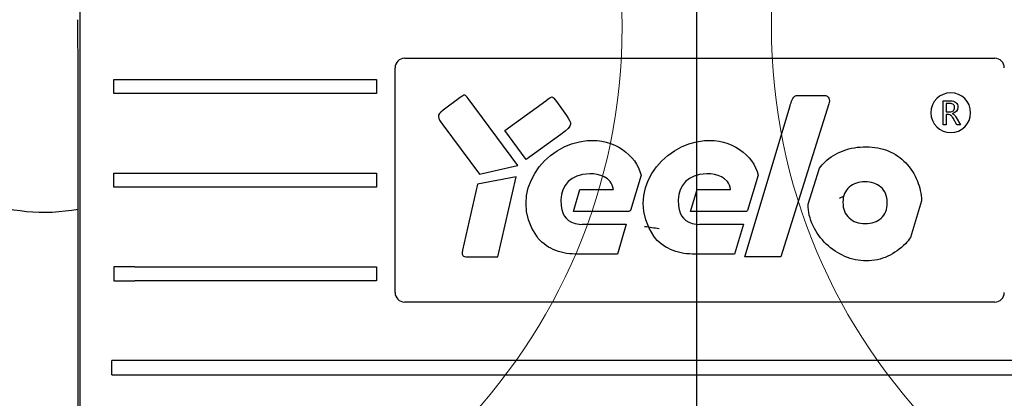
# Model space of a CAD drawing. Header units: millimetres. Extents: x 7592 to 10531, y 3981 to 6059.
# Tile 10 of 130: x 8731 to 8837, y 5642 to 5683. Entities that reach past the tile are written whole.
import ezdxf
from ezdxf.lldxf.tags import DXFTag

# ---------------------------------------------------------------- set-up
doc = ezdxf.new("R2010")
doc.units = ezdxf.units.MM
tags = doc.linetypes.add('DASHED', pattern=[25.72, 12.86, -12.86]).pattern_tags.tags
tags[6:7] = [DXFTag(74, 4), DXFTag(75, 0), DXFTag(340, '0'), DXFTag(46, 0.0), DXFTag(50, 0.0), DXFTag(44, 0.0), DXFTag(45, 0.0)]
tags[4:5] = [DXFTag(74, 4), DXFTag(75, 0), DXFTag(340, '0'), DXFTag(46, 0.0), DXFTag(50, 0.0), DXFTag(44, 0.0), DXFTag(45, 0.0)]
doc.dimstyles.get("Standard").update_dxf_attribs({"dimtxt": 20, "dimasz": 10, "dimexe": 8, "dimexo": 8, "dimgap": 10, "dimtad": 0, "dimtih": 1, "dimtoh": 1, "dimdsep": 46, "dimtxsty": 'Standard', "dimcen": 0.09, "dimadec": 0, "dimazin": 0, "dimtfac": 1, "dimtofl": 0, "dimtmove": 0, "dimatfit": 3, "dimfxl": 0, "dimtolj": 1, "dimtzin": 0, "dimarcsym": 0})

# ---------------------------------------------------------------- blocks, each defined once
blk = doc.blocks.new('*D17')
at = {"color": 0, "lineweight": -2}
for p, q in [((8300.9, 5564.1), (8300.9, 5784.16)), ((8803.9, 5556.6), (8803.9, 5784.16)), ((8310.9, 5776.16), (8517.4, 5776.16)), ((8793.9, 5776.16), (8587.4, 5776.16))]:
    blk.add_line(p, q, dxfattribs=at)
at = {"color": 0, "lineweight": 18}
for points in [[(8310.9, 5777.83), (8310.9, 5774.5), (8300.9, 5776.16)], [(8793.9, 5777.83), (8793.9, 5774.5), (8803.9, 5776.16)]]:
    blk.add_solid(points, dxfattribs=at)
at = {"layer": 'Defpoints', "color": 0, "lineweight": 18}
for p in [(8803.9, 5776.16), (8300.9, 5556.1), (8803.9, 5548.6)]:
    blk.add_point(p, dxfattribs=at)
at = {"color": 0, "lineweight": 18, "insert": (8552.4, 5776.16), "char_height": 20, "attachment_point": 5}
blk.add_mtext('\\A1;503', dxfattribs=at)
blk = doc.blocks.new('*D18')
at = {"color": 0, "lineweight": -2}
for p, q in [((8174.4, 5667.5), (8174.4, 5838.25)), ((8935.9, 5690.04), (8935.9, 5838.25)), ((8184.4, 5830.25), (8518.49, 5830.25)), ((8925.9, 5830.25), (8591.82, 5830.25))]:
    blk.add_line(p, q, dxfattribs=at)
at = {"color": 0, "lineweight": 18}
for points in [[(8184.4, 5831.91), (8184.4, 5828.58), (8174.4, 5830.25)], [(8925.9, 5831.91), (8925.9, 5828.58), (8935.9, 5830.25)]]:
    blk.add_solid(points, dxfattribs=at)
at = {"layer": 'Defpoints', "color": 0, "lineweight": 18}
for p in [(8935.9, 5830.25), (8935.9, 5682.04), (8174.4, 5659.5)]:
    blk.add_point(p, dxfattribs=at)
at = {"color": 0, "lineweight": 18, "insert": (8555.15, 5830.25), "char_height": 20, "attachment_point": 5}
blk.add_mtext('\\A1;762', dxfattribs=at)

msp = doc.modelspace()

# ---------------------------------------------------------------- linework, layer by layer
at = {"linetype": 'Continuous'}
for p, q in [((8737.79, 5613.911), (8737.79, 5695.956)), ((8772.562, 5678.644), (8835.877, 5678.644)), ((8771.557, 5653.519), (8771.557, 5677.639)), ((8741.407, 5676.383), (8743.654, 5676.383)), ((8741.407, 5674.875), (8741.407, 5676.383)), ((8743.654, 5676.383), (8768.141, 5676.383)), ((8768.141, 5676.383), (8769.557, 5676.383)), ((8769.557, 5676.383), (8769.557, 5674.875)), ((8743.654, 5674.875), (8741.407, 5674.875)), ((8768.141, 5674.875), (8743.654, 5674.875)), ((8769.557, 5674.875), (8768.141, 5674.875)), ((8737.573, 5613.697), (8737.573, 5667.71)), ((8741.407, 5666.333), (8743.654, 5666.333)), ((8741.407, 5664.825), (8741.407, 5666.333)), ((8743.654, 5666.333), (8768.141, 5666.333)), ((8768.141, 5666.333), (8769.557, 5666.333)), ((8769.557, 5666.333), (8769.557, 5664.825)), ((8743.654, 5664.825), (8741.407, 5664.825)), ((8768.141, 5664.825), (8743.654, 5664.825)), ((8769.557, 5664.825), (8768.141, 5664.825)), ((8743.654, 5656.283), (8741.407, 5656.283)), ((8741.407, 5656.283), (8741.407, 5654.775)), ((8743.654, 5656.283), (8768.141, 5656.283)), ((8768.141, 5656.283), (8769.557, 5656.283)), ((8769.557, 5656.283), (8769.557, 5654.775)), ((8741.407, 5654.775), (8743.654, 5654.775)), ((8768.141, 5654.775), (8743.654, 5654.775)), ((8769.557, 5654.775), (8768.141, 5654.775)), ((8835.877, 5652.514), (8772.562, 5652.514)), ((8743.417, 5646.233), (8741.169, 5646.233)), ((8741.169, 5644.725), (8741.169, 5646.233)), ((8865.021, 5646.233), (8743.417, 5646.233)), ((8741.169, 5644.725), (8743.417, 5644.725)), ((8743.417, 5644.725), (8865.021, 5644.725))]:
    msp.add_line(p, q, dxfattribs=at)
at = {"linetype": 'DASHED', "lineweight": 18}
for centre in [(8733.905, 5682.045), (8873.905, 5682.045)]:
    msp.add_circle(centre, 62, dxfattribs=at)
at = {"linetype": 'Continuous'}
for centre, radius, start, end in [((8733.905, 5682.045), 19.9, 90, 280.62), ((8772.562, 5677.639), 1.005, 90, 180), ((8835.877, 5677.639), 1.005, 0, 90), ((8772.562, 5653.519), 1.005, 180, 270), ((8835.877, 5653.519), 1.005, 270, 0)]:
    msp.add_arc(centre, radius, start, end, dxfattribs=at)
msp.add_ellipse((8737.52, 5667.71), major_axis=(0, 15.075), ratio=0.0034907, start_param=4.712389, end_param=6.265732, dxfattribs=at)
for points, knots in [([(8784.715, 5667.159), (8784.715, 5667.159), (8779.399, 5674.339), (8779.399, 5674.339), (8779.064, 5674.791), (8779.016, 5674.782), (8778.54, 5674.43), (8778.54, 5674.43), (8776.712, 5673.076), (8776.712, 5673.076), (8775.979, 5672.533), (8776.1, 5672.289), (8776.666, 5671.526), (8776.666, 5671.526), (8780.589, 5666.228), (8780.589, 5666.228), (8780.589, 5666.228), (8780.603, 5666.209), (8780.603, 5666.209)], [0, 0, 0, 0, 0.1666667, 0.1666667, 0.1666667, 0.3333333, 0.3333333, 0.3333333, 0.5, 0.5, 0.5, 0.6666667, 0.6666667, 0.6666667, 0.8333333, 0.8333333, 0.8333333, 1, 1, 1, 1]), ([(8783.305, 5670.903), (8783.305, 5670.903), (8787.72, 5674.101), (8787.72, 5674.101), (8788.48, 5674.652), (8788.39, 5674.641), (8788.856, 5673.997), (8788.856, 5673.997), (8789.94, 5672.5), (8789.94, 5672.5), (8790.461, 5671.668), (8790.772, 5671.532), (8789.322, 5670.481), (8789.322, 5670.481), (8785.609, 5667.793), (8785.609, 5667.793)], [0, 0, 0, 0, 0.2, 0.2, 0.2, 0.4, 0.4, 0.4, 0.6, 0.6, 0.6, 0.8, 0.8, 0.8, 1, 1, 1, 1]), ([(8813.959, 5673.716), (8814.093, 5674.116), (8814.205, 5674.663), (8814.748, 5674.663), (8814.748, 5674.663), (8817.557, 5674.663), (8817.557, 5674.663), (8818.134, 5674.663), (8818.198, 5674.199), (8818.078, 5673.752), (8818.078, 5673.752), (8812.911, 5657.367), (8812.911, 5657.367)], [0, 0, 0, 0, 0.25, 0.25, 0.25, 0.5, 0.5, 0.5, 0.75, 0.75, 0.75, 1, 1, 1, 1]), ([(8831.138, 5674.943), (8832.316, 5674.943), (8833.271, 5673.988), (8833.271, 5671.631), (8832.316, 5670.676), (8829.96, 5670.676), (8829.005, 5671.631), (8829.005, 5672.81), (8829.005, 5673.988), (8829.96, 5674.943), (8831.138, 5674.943)], [0, 0, 0, 0, 0.2, 0.2, 0.4, 0.4, 0.6, 0.6, 0.6, 1, 1, 1, 1]), ([(8830.324, 5674.094), (8830.324, 5674.094), (8831.107, 5674.094), (8831.107, 5674.094), (8831.357, 5674.094), (8831.553, 5674.034), (8831.694, 5673.913)], [0, 0, 0, 0, 0.5, 0.5, 0.5, 1, 1, 1, 1]), ([(8809.046, 5657.367), (8809.046, 5657.367), (8813.907, 5673.56), (8813.907, 5673.56), (8813.919, 5673.609), (8813.943, 5673.667), (8813.959, 5673.716)], [0, 0, 0, 0, 0.5, 0.5, 0.5, 1, 1, 1, 1]), ([(8831.429, 5673.691), (8831.343, 5673.766), (8831.217, 5673.804), (8831.052, 5673.804), (8831.052, 5673.804), (8830.656, 5673.804), (8830.656, 5673.804)], [0, 0, 0, 0, 0.3333333, 0.3333333, 0.3333333, 1, 1, 1, 1]), ([(8830.656, 5672.896), (8830.656, 5672.896), (8831.047, 5672.896), (8831.047, 5672.896), (8831.199, 5672.896), (8831.322, 5672.941), (8831.416, 5673.029)], [0, 0, 0, 0, 0.5, 0.5, 0.5, 1, 1, 1, 1]), ([(8831.694, 5673.913), (8831.836, 5673.793), (8831.906, 5673.624), (8831.906, 5673.407), (8831.906, 5673.051), (8831.716, 5672.82), (8831.336, 5672.714)], [0, 0, 0, 0, 0.5, 0.5, 0.5, 1, 1, 1, 1]), ([(8831.416, 5673.029), (8831.511, 5673.118), (8831.558, 5673.234), (8831.558, 5673.377), (8831.558, 5673.511), (8831.515, 5673.616), (8831.429, 5673.691)], [0, 0, 0, 0, 0.5, 0.5, 0.5, 1, 1, 1, 1]), ([(8831.148, 5672.529), (8831.078, 5672.581), (8830.993, 5672.606), (8830.895, 5672.606), (8830.895, 5672.606), (8830.656, 5672.606), (8830.656, 5672.606)], [0, 0, 0, 0, 0.5, 0.5, 0.5, 1, 1, 1, 1]), ([(8831.808, 5671.525), (8831.808, 5671.525), (8831.382, 5672.238), (8831.382, 5672.238), (8831.297, 5672.381), (8831.219, 5672.477), (8831.148, 5672.529)], [0, 0, 0, 0, 0.5, 0.5, 0.5, 1, 1, 1, 1]), ([(8831.519, 5672.578), (8831.571, 5672.523), (8831.637, 5672.428), (8831.719, 5672.294), (8831.719, 5672.294), (8832.2, 5671.525), (8832.2, 5671.525)], [0, 0, 0, 0, 0.3333333, 0.3333333, 0.3333333, 1, 1, 1, 1]), ([(8792.166, 5669.829), (8795.035, 5670.056), (8797.403, 5668.28), (8797.926, 5666.108), (8797.926, 5666.108), (8796.791, 5662.328), (8796.791, 5662.328), (8796.758, 5662.294), (8796.726, 5662.259), (8796.691, 5662.224)], [0, 0, 0, 0, 0.3333333, 0.3333333, 0.3333333, 0.6666667, 0.6666667, 0.6666667, 1, 1, 1, 1]), ([(8804.736, 5669.829), (8807.605, 5670.056), (8809.973, 5668.28), (8810.496, 5666.108), (8810.496, 5666.108), (8809.361, 5662.328), (8809.361, 5662.328), (8809.328, 5662.294), (8809.295, 5662.259), (8809.261, 5662.224)], [0, 0, 0, 0, 0.3333333, 0.3333333, 0.3333333, 0.6666667, 0.6666667, 0.6666667, 1, 1, 1, 1]), ([(8819.618, 5668.739), (8820.375, 5669.017), (8821.202, 5669.159), (8822.096, 5669.159), (8822.928, 5669.159), (8823.706, 5669.009), (8824.432, 5668.708)], [0, 0, 0, 0, 0.5, 0.5, 0.5, 1, 1, 1, 1]), ([(8816.376, 5660.683), (8816.015, 5661.418), (8815.834, 5662.187), (8815.832, 5662.997), (8815.832, 5662.997), (8817.053, 5666.868), (8817.053, 5666.868)], [0, 0, 0, 0, 0.3333333, 0.3333333, 0.3333333, 1, 1, 1, 1]), ([(8780.401, 5665.145), (8780.401, 5665.145), (8778.799, 5658.074), (8778.799, 5658.074), (8778.626, 5657.311), (8778.986, 5657.368), (8779.47, 5657.368), (8779.47, 5657.368), (8782.572, 5657.368), (8782.572, 5657.368)], [0, 0, 0, 0, 0.3333333, 0.3333333, 0.3333333, 0.6666667, 0.6666667, 0.6666667, 1, 1, 1, 1]), ([(8823.644, 5664.841), (8823.188, 5665.226), (8822.618, 5665.416), (8821.936, 5665.416), (8821.273, 5665.416), (8820.711, 5665.226), (8820.256, 5664.841)], [0, 0, 0, 0, 0.5, 0.5, 0.5, 1, 1, 1, 1]), ([(8823.675, 5661.506), (8824.109, 5661.891), (8824.325, 5662.448), (8824.325, 5663.899), (8824.1, 5664.456), (8823.644, 5664.841)], [0, 0, 0, 0, 0.5, 0.5, 1, 1, 1, 1]), ([(8827.564, 5665.474), (8827.827, 5664.819), (8827.975, 5664.116), (8828.008, 5663.362), (8828.008, 5663.362), (8826.827, 5659.428), (8826.827, 5659.428), (8826.658, 5659.194), (8826.473, 5658.972), (8826.272, 5658.763)], [0, 0, 0, 0, 0.3333333, 0.3333333, 0.3333333, 0.6666667, 0.6666667, 0.6666667, 1, 1, 1, 1]), ([(8796.691, 5662.224), (8796.691, 5662.224), (8795.443, 5662.224), (8795.443, 5662.224), (8790.669, 5662.224), (8790.669, 5662.224)], [0, 0, 0, 0, 0.5, 0.5, 1, 1, 1, 1]), ([(8809.261, 5662.224), (8809.261, 5662.224), (8808.013, 5662.224), (8808.013, 5662.224), (8803.239, 5662.224), (8803.239, 5662.224)], [0, 0, 0, 0, 0.5, 0.5, 1, 1, 1, 1]), ([(8820.242, 5661.524), (8820.689, 5661.13), (8821.26, 5660.931), (8821.963, 5660.931), (8822.671, 5660.931), (8823.237, 5661.121), (8823.675, 5661.506)], [0, 0, 0, 0, 0.5, 0.5, 0.5, 1, 1, 1, 1]), ([(8791.285, 5660.848), (8791.403, 5660.83), (8791.518, 5660.84), (8791.626, 5660.848), (8791.626, 5660.848), (8796.347, 5660.848), (8796.347, 5660.848)], [0, 0, 0, 0, 0.5, 0.5, 0.5, 1, 1, 1, 1]), ([(8803.855, 5660.848), (8803.973, 5660.83), (8804.088, 5660.84), (8804.196, 5660.848), (8804.196, 5660.848), (8808.917, 5660.848), (8808.917, 5660.848)], [0, 0, 0, 0, 0.5, 0.5, 0.5, 1, 1, 1, 1]), ([(8795.391, 5657.663), (8795.391, 5657.663), (8790.855, 5657.663), (8790.855, 5657.663), (8790.024, 5657.663), (8789.245, 5657.823), (8788.522, 5658.145)], [0, 0, 0, 0, 0.5, 0.5, 0.5, 1, 1, 1, 1]), ([(8807.961, 5657.663), (8807.961, 5657.663), (8803.425, 5657.663), (8803.425, 5657.663), (8802.594, 5657.663), (8801.815, 5657.823), (8801.092, 5658.145)], [0, 0, 0, 0, 0.5, 0.5, 0.5, 1, 1, 1, 1]), ([(8824.383, 5657.423), (8823.666, 5657.091), (8822.905, 5656.923), (8822.096, 5656.923), (8821.304, 5656.923), (8820.539, 5657.082), (8819.791, 5657.405)], [0, 0, 0, 0, 0.5, 0.5, 0.5, 1, 1, 1, 1])]:
    msp.add_open_spline(points, degree=3, knots=knots, dxfattribs=at)
for points in [[(8830.324, 5671.525), (8830.324, 5671.525), (8830.324, 5674.094), (8830.324, 5674.094)], [(8830.656, 5673.804), (8830.656, 5673.804), (8830.656, 5672.896), (8830.656, 5672.896)], [(8830.656, 5672.606), (8830.656, 5672.606), (8830.656, 5671.525), (8830.656, 5671.525)], [(8831.336, 5672.714), (8831.336, 5672.714), (8831.336, 5672.706), (8831.336, 5672.706)], [(8831.336, 5672.706), (8831.406, 5672.676), (8831.468, 5672.633), (8831.519, 5672.578)], [(8785.609, 5667.793), (8785.609, 5667.793), (8783.305, 5670.903), (8783.305, 5670.903)], [(8830.656, 5671.525), (8830.656, 5671.525), (8830.324, 5671.525), (8830.324, 5671.525)], [(8832.2, 5671.525), (8832.2, 5671.525), (8831.808, 5671.525), (8831.808, 5671.525)], [(8786.736, 5659.57), (8783.546, 5664.23), (8787.571, 5669.467), (8792.166, 5669.829)], [(8799.306, 5659.57), (8796.116, 5664.23), (8800.141, 5669.467), (8804.736, 5669.829)], [(8817.641, 5667.522), (8818.199, 5668.053), (8818.858, 5668.456), (8819.618, 5668.739)], [(8824.432, 5668.708), (8825.157, 5668.402), (8825.785, 5667.978), (8826.316, 5667.425)], [(8780.603, 5666.209), (8780.603, 5666.209), (8784.686, 5667.137), (8784.686, 5667.137)], [(8784.686, 5667.137), (8784.686, 5667.137), (8784.715, 5667.159), (8784.715, 5667.159)], [(8817.053, 5666.868), (8817.231, 5667.102), (8817.428, 5667.321), (8817.641, 5667.522)], [(8826.316, 5667.425), (8826.847, 5666.876), (8827.263, 5666.226), (8827.564, 5665.474)], [(8784.538, 5665.931), (8784.538, 5665.931), (8780.401, 5665.145), (8780.401, 5665.145)], [(8782.572, 5657.368), (8782.572, 5657.368), (8784.538, 5665.931), (8784.538, 5665.931)], [(8791.639, 5666.174), (8789.936, 5665.84), (8789.183, 5664.544), (8789.365, 5662.837)], [(8794.612, 5665.44), (8793.897, 5666.266), (8792.649, 5666.383), (8791.639, 5666.174)], [(8804.208, 5666.174), (8802.506, 5665.84), (8801.753, 5664.544), (8801.935, 5662.837)], [(8807.182, 5665.44), (8806.467, 5666.266), (8805.219, 5666.383), (8804.208, 5666.174)], [(8790.669, 5662.224), (8790.669, 5662.224), (8791.381, 5664.595), (8791.381, 5664.595)], [(8791.381, 5664.595), (8791.381, 5664.595), (8794.965, 5664.595), (8794.965, 5664.595)], [(8794.965, 5664.595), (8794.919, 5664.927), (8794.802, 5665.21), (8794.612, 5665.44)], [(8803.239, 5662.224), (8803.239, 5662.224), (8803.951, 5664.595), (8803.951, 5664.595)], [(8803.951, 5664.595), (8803.951, 5664.595), (8807.535, 5664.595), (8807.535, 5664.595)], [(8807.535, 5664.595), (8807.489, 5664.927), (8807.372, 5665.21), (8807.182, 5665.44)], [(8820.256, 5664.841), (8819.8, 5664.456), (8819.574, 5663.912), (8819.574, 5663.205)], [(8819.682, 5663.862), (8819.523, 5663.782), (8819.363, 5663.704), (8819.203, 5663.627)], [(8789.365, 5662.837), (8789.483, 5661.732), (8790.042, 5661.035), (8791.285, 5660.848)], [(8801.935, 5662.837), (8802.053, 5661.732), (8802.612, 5661.035), (8803.855, 5660.848)], [(8819.574, 5663.205), (8819.574, 5662.479), (8819.795, 5661.917), (8820.242, 5661.524)], [(8796.347, 5660.848), (8796.347, 5660.848), (8795.391, 5657.663), (8795.391, 5657.663)], [(8799.87, 5660.376), (8799.349, 5660.436), (8798.828, 5660.508), (8798.31, 5660.591)], [(8808.917, 5660.848), (8808.917, 5660.848), (8807.961, 5657.663), (8807.961, 5657.663)], [(8817.796, 5658.732), (8817.212, 5659.294), (8816.739, 5659.944), (8816.376, 5660.683)], [(8788.522, 5658.145), (8787.799, 5658.468), (8787.177, 5658.924), (8786.736, 5659.57)], [(8801.092, 5658.145), (8800.369, 5658.468), (8799.747, 5658.924), (8799.306, 5659.57)], [(8819.791, 5657.405), (8819.039, 5657.728), (8818.375, 5658.17), (8817.796, 5658.732)], [(8826.272, 5658.763), (8825.728, 5658.201), (8825.099, 5657.754), (8824.383, 5657.423)], [(8812.911, 5657.367), (8812.911, 5657.367), (8809.046, 5657.367), (8809.046, 5657.367)]]:
    msp.add_open_spline(points, degree=3, dxfattribs=at)

# ---------------------------------------------------------------- dimensions: what is measured, and where the dimension line sits
at = {"lineweight": 18}
dim = msp.add_linear_dim(base=(8935.905, 5830.247), p1=(8174.405, 5659.496), p2=(8935.905, 5682.045), text='762', dimstyle='Standard', dxfattribs=at)
dim.commit()
dim.dimension.update_dxf_attribs({"geometry": '*D18', "text_midpoint": (8555.155, 5830.247)})
dim = msp.add_linear_dim(base=(8803.905, 5776.164), p1=(8300.905, 5556.096), p2=(8803.905, 5548.596), dimstyle='Standard', dxfattribs=at)
dim.commit()
dim.dimension.update_dxf_attribs({"geometry": '*D17', "text_midpoint": (8552.405, 5776.164)})

doc.saveas('drawing.dxf')
